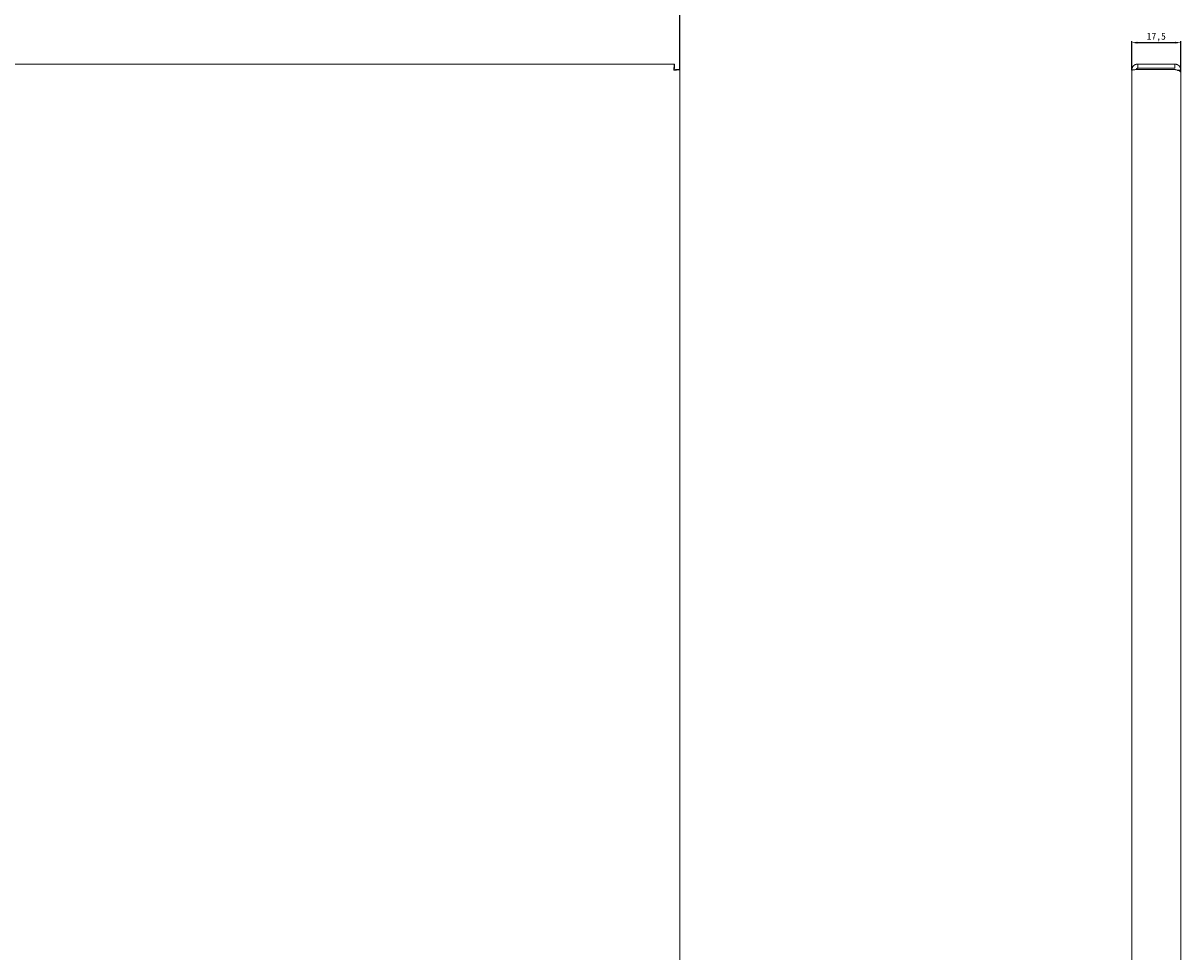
# Model space of a CAD drawing. Header units: millimetres. Extents: x 7284 to 21933, y -3393 to -31.
# Tile 53 of 57: x 15793 to 16205, y -2067 to -1736. Entities that reach past the tile are written whole.
import ezdxf

# ---------------------------------------------------------------- set-up
doc = ezdxf.new("R2010")
doc.units = ezdxf.units.MM
doc.header["$PDSIZE"] = -1
doc.layers.add('60', color=7, linetype='Continuous')
doc.layers.add('dim', color=84, linetype='Continuous', lineweight=9)
doc.styles.get("Standard").update_dxf_attribs({"font": 'SimSun.ttf'})
doc.dimstyles.new('ISO-25', dxfattribs={"dimtxt": 2.5, "dimasz": 2.5, "dimexe": 1.25, "dimexo": 0.625, "dimtad": 1, "dimtxsty": 'Standard', "dimcen": 2.5, "dimadec": 0, "dimazin": 0, "dimtfac": 1, "dimtmove": 0, "dimatfit": 3, "dimfxl": 0, "dimarcsym": 0})

# ---------------------------------------------------------------- blocks, each defined once
blk = doc.blocks.new('*D81')
at = {"layer": 'Defpoints', "color": 0}
for p in [(16026.46, -1719.76), (15475.96, -1752.73), (16026.46, -1752.73)]:
    blk.add_point(p, dxfattribs=at)
at = {"layer": 'dim', "color": 0, "linetype": 'Continuous', "lineweight": -2}
for p, q in [((15475.96, -1752.73), (15475.96, -1719.26)), ((15477.96, -1719.76), (16024.46, -1719.76)), ((16026.46, -1752.73), (16026.46, -1719.26))]:
    blk.add_line(p, q, dxfattribs=at)
at = {"layer": 'dim', "color": 0}
for points in [[(15477.96, -1719.42), (15477.96, -1720.09), (15475.96, -1719.76)], [(16024.46, -1719.42), (16024.46, -1720.09), (16026.46, -1719.76)]]:
    blk.add_solid(points, dxfattribs=at)
at = {"layer": 'dim', "color": 0, "insert": (15751.21, -1717.8), "char_height": 2.5, "attachment_point": 5}
blk.add_mtext('550,5', dxfattribs=at)
blk = doc.blocks.new('*D82')
at = {"layer": 'Defpoints', "color": 0}
for p in [(16204.79, -1743.2), (16187.29, -1753.02), (16204.79, -1753.73)]:
    blk.add_point(p, dxfattribs=at)
at = {"layer": 'dim', "color": 0, "linetype": 'Continuous', "lineweight": -2}
for p, q in [((16187.29, -1753.02), (16187.29, -1742.71)), ((16189.29, -1743.2), (16202.79, -1743.2)), ((16204.79, -1753.73), (16204.79, -1742.71))]:
    blk.add_line(p, q, dxfattribs=at)
at = {"layer": 'dim', "color": 0}
for points in [[(16189.29, -1742.87), (16189.29, -1743.54), (16187.29, -1743.2)], [(16202.79, -1742.87), (16202.79, -1743.54), (16204.79, -1743.2)]]:
    blk.add_solid(points, dxfattribs=at)
at = {"layer": 'dim', "color": 0, "insert": (16196.04, -1741.25), "char_height": 2.5, "attachment_point": 5}
blk.add_mtext('17,5', dxfattribs=at)

msp = doc.modelspace()

# ---------------------------------------------------------------- linework, layer by layer
at = {"layer": '60', "color": 7, "linetype": 'Continuous', "lineweight": 18}
for p, q in [((16024.551, -1750.824), (15477.865, -1750.824)), ((16024.551, -1750.824), (16024.551, -1752.324)), ((16189.49, -1750.824), (16202.59, -1750.824)), ((16189.49, -1750.824), (16189.49, -1752.324)), ((16202.59, -1750.824), (16202.59, -1752.324)), ((16026.458, -1752.731), (16024.958, -1752.731)), ((16026.458, -2729.217), (16026.458, -1752.731)), ((16187.29, -2728.924), (16187.29, -1753.024)), ((16189.49, -1752.324), (16202.59, -1752.324)), ((16202.59, -1752.731), (16189.49, -1752.731)), ((16203.563, -1753.024), (16204.79, -1753.024)), ((16204.79, -1753.731), (16204.79, -1753.024)), ((16204.79, -2728.217), (16204.79, -1753.731))]:
    msp.add_line(p, q, dxfattribs=at)
at = {"layer": '60', "color": 7, "linetype": 'Continuous', "lineweight": 13}
for p, q in [((16026.458, -2729.216), (16026.458, -1752.732)), ((16187.29, -1753.023), (16187.29, -2728.925))]:
    msp.add_line(p, q, dxfattribs=at)
at = {"layer": '60', "color": 7, "linetype": 'Continuous', "lineweight": 18}
for points, knots in [([(16024.551, -1750.824), (16024.545, -1750.824), (16024.533, -1750.831), (16024.52, -1750.852), (16024.511, -1750.873), (16024.508, -1750.881), (16024.502, -1750.899), (16024.499, -1750.909), (16024.49, -1750.94), (16024.478, -1750.988), (16024.466, -1751.05), (16024.456, -1751.1), (16024.453, -1751.118), (16024.449, -1751.146), (16024.447, -1751.156), (16024.444, -1751.175), (16024.443, -1751.185), (16024.429, -1751.275), (16024.417, -1751.366), (16024.398, -1751.519), (16024.392, -1751.572), (16024.383, -1751.656), (16024.38, -1751.685), (16024.374, -1751.743), (16024.371, -1751.772), (16024.356, -1751.922), (16024.344, -1752.048), (16024.328, -1752.215), (16024.325, -1752.249), (16024.319, -1752.317), (16024.316, -1752.352), (16024.307, -1752.455), (16024.295, -1752.595), (16024.276, -1752.807), (16024.264, -1752.951), (16024.258, -1753.024)], [0, 0, 0, 0, 0.0625, 0.125, 0.125, 0.15625, 0.15625, 0.1875, 0.1875, 0.25, 0.3125, 0.3125, 0.34375, 0.34375, 0.359375, 0.359375, 0.375, 0.375, 0.5, 0.5, 0.5625, 0.5625, 0.59375, 0.59375, 0.625, 0.625, 0.75, 0.75, 0.78125, 0.78125, 0.8125, 0.8125, 0.875, 0.9375, 1, 1, 1, 1]), ([(16189.49, -1750.824), (16189.418, -1750.824), (16189.275, -1750.831), (16189.132, -1750.852), (16189.025, -1750.873), (16188.99, -1750.881), (16188.92, -1750.899), (16188.885, -1750.909), (16188.782, -1750.94), (16188.647, -1750.988), (16188.517, -1751.05), (16188.422, -1751.1), (16188.39, -1751.118), (16188.343, -1751.146), (16188.328, -1751.156), (16188.297, -1751.175), (16188.282, -1751.185), (16188.147, -1751.275), (16188.036, -1751.366), (16187.884, -1751.519), (16187.835, -1751.572), (16187.766, -1751.656), (16187.744, -1751.685), (16187.701, -1751.743), (16187.68, -1751.772), (16187.58, -1751.922), (16187.513, -1752.048), (16187.443, -1752.215), (16187.43, -1752.249), (16187.406, -1752.317), (16187.395, -1752.352), (16187.363, -1752.455), (16187.328, -1752.595), (16187.297, -1752.807), (16187.29, -1752.951), (16187.29, -1753.024)], [0, 0, 0, 0, 0.0625, 0.125, 0.125, 0.15625, 0.15625, 0.1875, 0.1875, 0.25, 0.3125, 0.3125, 0.34375, 0.34375, 0.359375, 0.359375, 0.375, 0.375, 0.5, 0.5, 0.5625, 0.5625, 0.59375, 0.59375, 0.625, 0.625, 0.75, 0.75, 0.78125, 0.78125, 0.8125, 0.8125, 0.875, 0.9375, 1, 1, 1, 1]), ([(16204.79, -1753.024), (16204.79, -1752.952), (16204.786, -1752.881), (16204.776, -1752.773), (16204.771, -1752.738), (16204.761, -1752.666), (16204.754, -1752.63), (16204.719, -1752.453), (16204.677, -1752.315), (16204.595, -1752.116), (16204.557, -1752.035), (16204.513, -1751.956), (16204.495, -1751.924), (16204.486, -1751.909), (16204.458, -1751.862), (16204.439, -1751.831), (16204.338, -1751.682), (16204.247, -1751.571), (16204.12, -1751.444), (16204.094, -1751.419), (16204.041, -1751.37), (16204.013, -1751.347), (16203.929, -1751.277), (16203.871, -1751.235), (16203.692, -1751.115), (16203.566, -1751.047), (16203.399, -1750.978), (16203.365, -1750.965), (16203.297, -1750.941), (16203.262, -1750.929), (16203.159, -1750.898), (16203.089, -1750.88), (16202.878, -1750.838), (16202.735, -1750.824), (16202.59, -1750.824)], [0, 0, 0, 0, 0.0625, 0.0625, 0.09375, 0.09375, 0.125, 0.125, 0.25, 0.25, 0.3125, 0.328125, 0.328125, 0.34375, 0.34375, 0.375, 0.375, 0.5, 0.5, 0.53125, 0.53125, 0.5625, 0.5625, 0.625, 0.625, 0.75, 0.75, 0.78125, 0.78125, 0.8125, 0.8125, 0.875, 0.875, 1, 1, 1, 1]), ([(16024.551, -1752.324), (16024.545, -1752.324), (16024.536, -1752.326), (16024.527, -1752.33), (16024.52, -1752.333), (16024.517, -1752.335), (16024.502, -1752.347), (16024.49, -1752.36), (16024.472, -1752.386), (16024.466, -1752.396), (16024.456, -1752.412), (16024.453, -1752.418), (16024.447, -1752.43), (16024.444, -1752.436), (16024.429, -1752.468), (16024.417, -1752.497), (16024.401, -1752.537), (16024.398, -1752.545), (16024.392, -1752.562), (16024.389, -1752.571), (16024.38, -1752.598), (16024.374, -1752.616), (16024.356, -1752.673), (16024.344, -1752.714), (16024.325, -1752.777), (16024.319, -1752.799), (16024.307, -1752.843), (16024.301, -1752.865), (16024.282, -1752.932), (16024.27, -1752.978), (16024.258, -1753.024)], [0, 0, 0, 0, 0.0625, 0.09375, 0.09375, 0.125, 0.125, 0.25, 0.25, 0.3125, 0.3125, 0.34375, 0.34375, 0.375, 0.375, 0.5, 0.5, 0.53125, 0.53125, 0.5625, 0.5625, 0.625, 0.625, 0.75, 0.75, 0.8125, 0.8125, 0.875, 0.875, 1, 1, 1, 1]), ([(16024.258, -1753.024), (16024.281, -1753.018), (16024.315, -1753.009), (16024.349, -1753), (16024.372, -1752.994), (16024.383, -1752.991), (16024.44, -1752.975), (16024.484, -1752.963), (16024.547, -1752.945), (16024.568, -1752.939), (16024.598, -1752.93), (16024.608, -1752.926), (16024.628, -1752.92), (16024.638, -1752.917), (16024.685, -1752.902), (16024.72, -1752.89), (16024.761, -1752.875), (16024.769, -1752.872), (16024.784, -1752.866), (16024.792, -1752.862), (16024.814, -1752.853), (16024.827, -1752.847), (16024.865, -1752.829), (16024.887, -1752.817), (16024.913, -1752.798), (16024.921, -1752.792), (16024.935, -1752.78), (16024.94, -1752.774), (16024.953, -1752.756), (16024.958, -1752.744), (16024.958, -1752.731)], [0, 0, 0, 0, 0.0625, 0.09375, 0.09375, 0.125, 0.125, 0.25, 0.25, 0.3125, 0.3125, 0.34375, 0.34375, 0.375, 0.375, 0.5, 0.5, 0.53125, 0.53125, 0.5625, 0.5625, 0.625, 0.625, 0.75, 0.75, 0.8125, 0.8125, 0.875, 0.875, 1, 1, 1, 1]), ([(16024.258, -1753.024), (16024.33, -1753.018), (16024.473, -1753.006), (16024.616, -1752.994), (16024.723, -1752.984), (16024.758, -1752.981), (16024.828, -1752.975), (16024.863, -1752.972), (16024.966, -1752.963), (16025.101, -1752.951), (16025.231, -1752.939), (16025.326, -1752.93), (16025.358, -1752.927), (16025.42, -1752.92), (16025.451, -1752.917), (16025.601, -1752.902), (16025.712, -1752.89), (16025.839, -1752.875), (16025.876, -1752.87), (16025.912, -1752.865), (16025.936, -1752.862), (16025.947, -1752.861), (16026.005, -1752.853), (16026.048, -1752.847), (16026.168, -1752.829), (16026.235, -1752.817), (16026.297, -1752.803), (16026.304, -1752.801), (16026.317, -1752.798), (16026.324, -1752.797), (16026.342, -1752.792), (16026.353, -1752.789), (16026.384, -1752.78), (16026.419, -1752.768), (16026.451, -1752.75), (16026.458, -1752.737), (16026.458, -1752.731)], [0, 0, 0, 0, 0.0625, 0.125, 0.125, 0.15625, 0.15625, 0.1875, 0.1875, 0.25, 0.3125, 0.3125, 0.34375, 0.34375, 0.375, 0.375, 0.5, 0.5, 0.53125, 0.546875, 0.546875, 0.5625, 0.5625, 0.625, 0.625, 0.75, 0.75, 0.765625, 0.765625, 0.78125, 0.78125, 0.8125, 0.8125, 0.875, 0.9375, 1, 1, 1, 1]), ([(16187.29, -1753.024), (16187.29, -1753.018), (16187.297, -1753.006), (16187.318, -1752.994), (16187.339, -1752.984), (16187.347, -1752.981), (16187.364, -1752.975), (16187.374, -1752.972), (16187.405, -1752.963), (16187.454, -1752.951), (16187.515, -1752.939), (16187.566, -1752.93), (16187.584, -1752.927), (16187.621, -1752.92), (16187.641, -1752.917), (16187.741, -1752.902), (16187.832, -1752.89), (16187.959, -1752.875), (16187.998, -1752.87), (16188.039, -1752.865), (16188.066, -1752.862), (16188.08, -1752.861), (16188.15, -1752.853), (16188.208, -1752.847), (16188.388, -1752.829), (16188.514, -1752.817), (16188.664, -1752.803), (16188.681, -1752.801), (16188.715, -1752.798), (16188.732, -1752.797), (16188.783, -1752.792), (16188.818, -1752.789), (16188.921, -1752.78), (16189.06, -1752.768), (16189.273, -1752.75), (16189.417, -1752.737), (16189.49, -1752.731)], [0, 0, 0, 0, 0.0625, 0.125, 0.125, 0.15625, 0.15625, 0.1875, 0.1875, 0.25, 0.3125, 0.3125, 0.34375, 0.34375, 0.375, 0.375, 0.5, 0.5, 0.53125, 0.546875, 0.546875, 0.5625, 0.5625, 0.625, 0.625, 0.75, 0.75, 0.765625, 0.765625, 0.78125, 0.78125, 0.8125, 0.8125, 0.875, 0.9375, 1, 1, 1, 1]), ([(16189.49, -1752.324), (16189.467, -1752.324), (16189.433, -1752.326), (16189.398, -1752.33), (16189.376, -1752.333), (16189.364, -1752.335), (16189.308, -1752.347), (16189.264, -1752.36), (16189.201, -1752.386), (16189.18, -1752.396), (16189.15, -1752.412), (16189.14, -1752.418), (16189.12, -1752.43), (16189.11, -1752.436), (16189.062, -1752.468), (16189.027, -1752.497), (16188.987, -1752.537), (16188.979, -1752.545), (16188.963, -1752.562), (16188.956, -1752.571), (16188.934, -1752.598), (16188.92, -1752.616), (16188.882, -1752.673), (16188.861, -1752.714), (16188.839, -1752.767), (16188.835, -1752.777), (16188.831, -1752.788)], [0, 0, 0, 0, 0.0800385, 0.1200577, 0.1200577, 0.1600769, 0.1600769, 0.3201538, 0.3201538, 0.4001923, 0.4001923, 0.4402115, 0.4402115, 0.4802307, 0.4802307, 0.6403077, 0.6403077, 0.6803269, 0.6803269, 0.7203461, 0.7203461, 0.8003846, 0.8003846, 0.9604615, 0.9604615, 1, 1, 1, 1]), ([(16202.59, -1752.731), (16202.661, -1752.752), (16202.733, -1752.773), (16202.84, -1752.804), (16202.876, -1752.814), (16202.948, -1752.835), (16202.984, -1752.846), (16203.161, -1752.898), (16203.299, -1752.94), (16203.497, -1753.002), (16203.579, -1753.028), (16203.658, -1753.054), (16203.689, -1753.065), (16203.705, -1753.07), (16203.752, -1753.086), (16203.782, -1753.096), (16203.932, -1753.148), (16204.043, -1753.189), (16204.17, -1753.241), (16204.195, -1753.252), (16204.243, -1753.273), (16204.267, -1753.283), (16204.336, -1753.315), (16204.379, -1753.336), (16204.499, -1753.398), (16204.567, -1753.439), (16204.636, -1753.491), (16204.649, -1753.502), (16204.673, -1753.523), (16204.685, -1753.533), (16204.716, -1753.565), (16204.733, -1753.586), (16204.775, -1753.648), (16204.79, -1753.689), (16204.79, -1753.731)], [0, 0, 0, 0, 0.0625, 0.0625, 0.09375, 0.09375, 0.125, 0.125, 0.25, 0.25, 0.3125, 0.328125, 0.328125, 0.34375, 0.34375, 0.375, 0.375, 0.5, 0.5, 0.53125, 0.53125, 0.5625, 0.5625, 0.625, 0.625, 0.75, 0.75, 0.78125, 0.78125, 0.8125, 0.8125, 0.875, 0.875, 1, 1, 1, 1])]:
    msp.add_open_spline(points, degree=3, knots=knots, dxfattribs=at)

# ---------------------------------------------------------------- dimensions: what is measured, and where the dimension line sits
at = {"layer": 'dim'}
for base, p1, p2, picture, middle in [((16026.458, -1719.757), (15475.958, -1752.732), (16026.458, -1752.731), '*D81', (15751.208, -1717.797)), ((16204.79, -1743.205), (16187.29, -1753.024), (16204.79, -1753.731), '*D82', (16196.04, -1741.246))]:
    dim = msp.add_linear_dim(base=base, p1=p1, p2=p2, dimstyle='ISO-25', override={"dimasz": 2, "dimexe": 0.49975, "dimexo": 0, "dimgap": 0.49975, "dimadec": 2, "dimazin": 2, "dimtzin": 0, "dimarcsym": 1}, dxfattribs=at)
    dim.commit()
    dim.dimension.update_dxf_attribs({"geometry": picture, "text_midpoint": middle})

doc.saveas('drawing.dxf')
